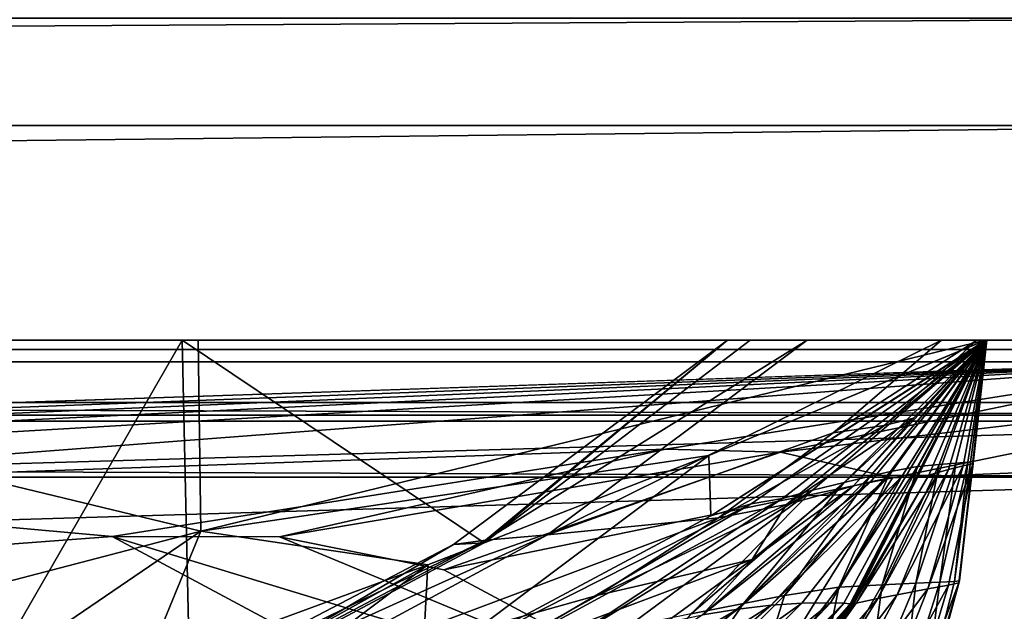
# Model space of a CAD drawing. Header units: metres. Extents: x -1004 to 0, y -708 to 0.
# Tile 115 of 119: x -123 to -77, y -64 to -36. Entities that reach past the tile are written whole.
import ezdxf

# ---------------------------------------------------------------- set-up
doc = ezdxf.new("R2010")
doc.units = ezdxf.units.M

msp = doc.modelspace()

# ---------------------------------------------------------------- linework, layer by layer
at = {"layer": 'top'}
for points in [[(-944.366821, -36.297203, 2063.059814), (-943.0271, -41.297203, 2063.059814), (-59.687374, -36.297272, 2063.059814)], [(-944.366821, -36.297203, 163.059692), (-59.687374, -36.297272, 163.059692), (-943.0271, -41.297203, 163.059692)], [(-59.687374, -36.297272, 2063.059814), (-943.0271, -41.297203, 2063.059814), (-61.027081, -41.297325, 2063.059814)], [(-59.687374, -36.297272, 163.059692), (-61.027081, -41.297325, 163.059692), (-943.0271, -41.297203, 163.059692)], [(-943.0271, -41.297203, 2063.059814), (-943.0271, -51.297203, 2063.059814), (-61.027081, -41.297325, 2063.059814)], [(-943.0271, -41.297203, 163.059692), (-61.027081, -41.297325, 163.059692), (-943.0271, -51.297203, 163.059692)], [(-61.027081, -41.297325, 2063.059814), (-943.0271, -51.297203, 2063.059814), (-61.026958, -51.297203, 2063.059814)], [(-61.027081, -41.297325, 163.059692), (-61.026958, -51.297203, 163.059692), (-943.0271, -51.297203, 163.059692)], [(-61.026958, -51.297203, 163.059692), (-726.290894, -51.297203, 197.247162), (-943.0271, -51.297203, 163.059692)], [(-943.0271, -51.297203, 2063.059814), (-454.791016, -51.297203, 2034.755859), (-61.026958, -51.297203, 2063.059814)], [(-685.753662, -51.297203, 203.297897), (-726.290894, -51.297203, 197.247162), (-61.026958, -51.297203, 163.059692)], [(-645.897888, -51.297203, 212.02446), (-685.753662, -51.297203, 203.297897), (-61.026958, -51.297203, 163.059692)], [(-606.984619, -51.297203, 223.321609), (-645.897888, -51.297203, 212.02446), (-61.026958, -51.297203, 163.059692)], [(-61.026958, -51.297203, 163.059692), (-560.671692, -51.297203, 236.582306), (-606.984619, -51.297203, 223.321609)], [(-513.096741, -51.297203, 246.445267), (-560.671692, -51.297203, 236.582306), (-61.026958, -51.297203, 163.059692)], [(-464.643982, -51.297203, 252.752304), (-513.096741, -51.297203, 246.445267), (-61.026958, -51.297203, 163.059692)], [(-61.026958, -51.297203, 163.059692), (-415.720428, -51.297203, 255.404053), (-464.643982, -51.297203, 252.752304)], [(-454.791016, -51.297203, 2034.755859), (-401.712341, -51.297203, 2034.728882), (-61.026958, -51.297203, 2063.059814)], [(-366.736115, -51.297203, 254.363144), (-415.720428, -51.297203, 255.404053), (-61.026958, -51.297203, 163.059692)], [(-61.026958, -51.297203, 2063.059814), (-401.712341, -51.297203, 2034.728882), (-348.695831, -51.297203, 2032.160278)], [(-318.102081, -51.297203, 249.653427), (-366.736115, -51.297203, 254.363144), (-61.026958, -51.297203, 163.059692)], [(-348.695831, -51.297203, 2032.160278), (-295.863129, -51.297203, 2027.056274), (-61.026958, -51.297203, 2063.059814)], [(-61.026958, -51.297203, 163.059692), (-270.228455, -51.297203, 241.360825), (-318.102081, -51.297203, 249.653427)], [(-295.863129, -51.297203, 2027.056274), (-141.656616, -51.297203, 2038.440186), (-61.026958, -51.297203, 2063.059814)], [(-223.504333, -51.297203, 229.630814), (-270.228455, -51.297203, 241.360825), (-61.026958, -51.297203, 163.059692)], [(-187.850647, -51.297203, 220.787033), (-223.504333, -51.297203, 229.630814), (-61.026958, -51.297203, 163.059692)], [(-61.026958, -51.297203, 163.059692), (-151.488739, -51.297203, 214.798431), (-187.850647, -51.297203, 220.787033)], [(-150.668106, -69.606842, 221.41188), (-151.488739, -51.297203, 214.798431), (-114.632568, -60.196255, 214.972534)], [(-151.488739, -51.297203, 214.798431), (-114.764458, -51.297203, 211.736221), (-114.632568, -60.196255, 214.972534)], [(-114.764458, -51.297203, 211.736221), (-151.488739, -51.297203, 214.798431), (-61.026958, -51.297203, 163.059692)], [(-141.656616, -51.297203, 2038.440186), (-127.740379, -72.510208, 2037.323853), (-115.503357, -51.297203, 2042.914429)], [(-61.026958, -51.297203, 2063.059814), (-141.656616, -51.297203, 2038.440186), (-115.503357, -51.297203, 2042.914429)], [(-127.740379, -72.510208, 2037.323853), (-115.135071, -68.038879, 2039.985474), (-115.503357, -51.297203, 2042.914429)], [(-115.503357, -51.297203, 2042.914429), (-115.135071, -68.038879, 2039.985474), (-101.442726, -60.734818, 2042.679321)], [(-101.442726, -60.734818, 2042.679321), (-89.060715, -51.297203, 2045.059937), (-115.503357, -51.297203, 2042.914429)], [(-115.503357, -51.297203, 2042.914429), (-89.060715, -51.297203, 2045.059937), (-61.026958, -51.297203, 2063.059814)], [(-114.632568, -60.196255, 214.972534), (-114.764458, -51.297203, 211.736221), (-78.098579, -51.297203, 211.613205)], [(-78.098579, -51.297203, 211.613205), (-114.764458, -51.297203, 211.736221), (-61.026958, -51.297203, 163.059692)], [(-114.632568, -60.196255, 214.972534), (-78.098579, -51.297203, 211.613205), (-90.986275, -56.663837, 437.535187)], [(-101.442726, -60.734818, 2042.679321), (-102.866547, -60.808197, 1961.675781), (-90.105057, -51.297203, 1961.813721)], [(-90.105057, -51.297203, 1961.813721), (-102.866547, -60.808197, 1961.675781), (-101.377548, -60.618221, 1920.003662)], [(-89.060715, -51.297203, 2045.059937), (-101.442726, -60.734818, 2042.679321), (-90.105057, -51.297203, 1961.813721)], [(-86.395973, -51.297203, 1878.55481), (-101.377548, -60.618221, 1920.003662), (-98.499115, -60.363892, 1878.403809)], [(-86.395973, -51.297203, 1878.55481), (-90.105057, -51.297203, 1961.813721), (-101.377548, -60.618221, 1920.003662)], [(-80.137329, -51.297203, 1795.358276), (-98.499115, -60.363892, 1878.403809), (-85.190804, -55.613125, 1795.383545)], [(-80.137329, -51.297203, 1795.358276), (-86.395973, -51.297203, 1878.55481), (-98.499115, -60.363892, 1878.403809)], [(-90.986275, -56.663837, 437.535187), (-78.098579, -51.297203, 211.613205), (-78.074837, -51.297203, 437.533417)], [(-90.89106, -59.478401, 663.184875), (-90.986275, -56.663837, 437.535187), (-78.074837, -51.297203, 437.533417)], [(-90.89106, -59.478401, 663.184875), (-78.027199, -51.297203, 697.926086), (-89.006691, -58.918831, 697.814209)], [(-90.89106, -59.478401, 663.184875), (-78.027199, -51.297203, 663.399414), (-78.027199, -51.297203, 697.926086)], [(-78.027199, -51.297203, 663.399414), (-90.89106, -59.478401, 663.184875), (-78.074837, -51.297203, 437.533417)], [(-89.060715, -51.297203, 2045.059937), (-90.105057, -51.297203, 1961.813721), (-61.026958, -51.297203, 2063.059814)], [(-61.026958, -51.297203, 2063.059814), (-90.105057, -51.297203, 1961.813721), (-86.395973, -51.297203, 1878.55481)], [(-89.006691, -58.918831, 697.814209), (-78.027168, -51.297203, 732.452759), (-87.55014, -58.678204, 732.452759)], [(-89.006691, -58.918831, 697.814209), (-78.027199, -51.297203, 697.926086), (-78.027168, -51.297203, 732.452759)], [(-87.55014, -58.678204, 732.452759), (-78.027168, -51.297203, 763.891968), (-86.150093, -58.277206, 763.216919)], [(-87.55014, -58.678204, 732.452759), (-78.027168, -51.297203, 732.452759), (-78.027168, -51.297203, 763.891968)], [(-86.395973, -51.297203, 1878.55481), (-80.137329, -51.297203, 1795.358276), (-61.026958, -51.297203, 2063.059814)], [(-86.150093, -58.277206, 763.216919), (-78.027168, -51.297203, 763.891968), (-84.678894, -57.92382, 804.436951)], [(-85.316956, -63.528893, 1608.418701), (-84.692535, -63.553036, 1597.997437), (-78.027199, -51.297203, 1596.826538)], [(-78.027199, -51.297203, 1596.826538), (-78.027199, -51.297203, 1607.204468), (-85.316956, -63.528893, 1608.418701)], [(-78.027199, -51.297203, 1607.204468), (-81.985077, -57.650463, 1628.695557), (-85.316956, -63.528893, 1608.418701)], [(-78.50383, -51.297203, 1753.529663), (-85.190804, -55.613125, 1795.383545), (-82.806488, -55.269844, 1753.663208)], [(-78.50383, -51.297203, 1753.529663), (-80.137329, -51.297203, 1795.358276), (-85.190804, -55.613125, 1795.383545)], [(-84.692535, -63.553036, 1597.997437), (-78.027199, -51.297203, 1591.675659), (-78.027199, -51.297203, 1596.826538)], [(-84.390335, -63.572571, 1592.785645), (-78.027199, -51.297203, 1591.675659), (-84.692535, -63.553036, 1597.997437)], [(-78.027168, -51.297203, 763.891968), (-78.027168, -51.297203, 805.26825), (-84.678894, -57.92382, 804.436951)], [(-84.678894, -57.92382, 804.436951), (-78.027168, -51.297203, 805.26825), (-83.469261, -57.636574, 845.653137)], [(-84.315826, -63.578297, 1591.4823), (-78.027199, -51.297203, 1590.388062), (-84.390335, -63.572571, 1592.785645)], [(-78.027199, -51.297203, 1590.388062), (-78.027199, -51.297203, 1591.675659), (-84.390335, -63.572571, 1592.785645)], [(-84.280197, -63.590012, 1590.803955), (-78.027199, -51.297203, 1589.744385), (-84.315826, -63.578297, 1591.4823)], [(-78.027199, -51.297203, 1589.744385), (-78.027199, -51.297203, 1590.388062), (-84.315826, -63.578297, 1591.4823)], [(-84.246239, -63.58263, 1590.160522), (-78.027199, -51.297203, 1589.100586), (-84.280197, -63.590012, 1590.803955)], [(-84.280197, -63.590012, 1590.803955), (-78.027199, -51.297203, 1589.100586), (-78.027199, -51.297203, 1589.744385)], [(-78.027199, -51.297203, 1669.833008), (-84.24884, -58.085838, 1691.247192), (-83.44474, -57.8909, 1670.396606)], [(-78.027199, -51.297203, 1669.833008), (-78.027199, -51.297203, 1690.740112), (-84.24884, -58.085838, 1691.247192)], [(-78.027199, -51.297203, 1690.740112), (-81.4524, -54.922527, 1711.892578), (-84.24884, -58.085838, 1691.247192)], [(-84.246239, -63.58263, 1590.160522), (-80.738548, -57.578323, 1587.067139), (-78.027199, -51.297203, 1589.100586)], [(-78.027168, -51.297203, 805.26825), (-78.027168, -51.297203, 846.564087), (-83.469261, -57.636574, 845.653137)], [(-83.469261, -57.636574, 845.653137), (-78.027168, -51.297203, 846.564087), (-82.522896, -57.417816, 886.868103)], [(-78.027199, -51.297203, 1648.941406), (-83.44474, -57.8909, 1670.396606), (-82.689865, -57.746292, 1649.546021)], [(-78.027199, -51.297203, 1648.941406), (-78.027199, -51.297203, 1669.833008), (-83.44474, -57.8909, 1670.396606)], [(-78.027222, -51.297203, 1711.662476), (-82.806488, -55.269844, 1753.663208), (-81.4524, -54.922527, 1711.892578)], [(-78.027222, -51.297203, 1711.662476), (-78.50383, -51.297203, 1753.529663), (-82.806488, -55.269844, 1753.663208)], [(-78.027199, -51.297203, 1628.065308), (-82.689865, -57.746292, 1649.546021), (-81.985077, -57.650463, 1628.695557)], [(-78.027199, -51.297203, 1628.065308), (-78.027199, -51.297203, 1648.941406), (-82.689865, -57.746292, 1649.546021)], [(-78.027168, -51.297203, 846.564087), (-78.027054, -51.297203, 887.796936), (-82.522896, -57.417816, 886.868103)], [(-82.522896, -57.417816, 886.868103), (-78.027054, -51.297203, 887.796936), (-81.259254, -57.176662, 969.302856)], [(-78.027199, -51.297203, 1607.204468), (-78.027199, -51.297203, 1628.065308), (-81.985077, -57.650463, 1628.695557)], [(-78.027199, -51.297203, 1690.740112), (-78.027222, -51.297203, 1711.662476), (-81.4524, -54.922527, 1711.892578)], [(-78.027054, -51.297203, 887.796936), (-78.027054, -51.297203, 970.19519), (-81.259254, -57.176662, 969.302856)], [(-81.259254, -57.176662, 969.302856), (-78.027054, -51.297203, 970.19519), (-80.252495, -57.087456, 1050.91333)], [(-80.738548, -57.578323, 1587.067139), (-78.027199, -51.297203, 1586.525879), (-78.027199, -51.297203, 1589.100586)], [(-80.24939, -57.440498, 1566.559448), (-78.027199, -51.297203, 1565.938599), (-80.738548, -57.578323, 1587.067139)], [(-78.027199, -51.297203, 1565.938599), (-78.027199, -51.297203, 1586.525879), (-80.738548, -57.578323, 1587.067139)], [(-78.027054, -51.297203, 970.19519), (-78.027138, -51.297203, 1051.575073), (-80.252495, -57.087456, 1050.91333)], [(-80.252495, -57.087456, 1050.91333), (-78.027138, -51.297203, 1051.575073), (-79.470009, -57.020172, 1132.873657)], [(-79.818199, -57.324867, 1545.981201), (-78.027199, -51.297203, 1545.369629), (-80.24939, -57.440498, 1566.559448)], [(-78.027199, -51.297203, 1545.369629), (-78.027199, -51.297203, 1565.938599), (-80.24939, -57.440498, 1566.559448)], [(-80.137329, -51.297203, 1795.358276), (-78.50383, -51.297203, 1753.529663), (-61.026958, -51.297203, 2063.059814)], [(-79.129654, -57.151718, 1504.604736), (-78.027199, -51.297203, 1504.287109), (-79.818199, -57.324867, 1545.981201)], [(-78.027199, -51.297203, 1504.287109), (-78.027199, -51.297203, 1545.369629), (-79.818199, -57.324867, 1545.981201)], [(-79.306656, -62.50948, 1378.554321), (-79.54393, -62.536911, 1297.646729), (-78.027206, -51.297203, 1378.559692)], [(-79.54393, -62.536911, 1297.646729), (-78.910095, -56.97337, 1215.220337), (-78.027206, -51.297203, 1378.559692)], [(-78.027138, -51.297203, 1051.575073), (-78.027054, -51.297203, 1133.352905), (-79.470009, -57.020172, 1132.873657)], [(-79.470009, -57.020172, 1132.873657), (-78.027054, -51.297203, 1133.352905), (-78.910095, -56.97337, 1215.220337)], [(-79.306656, -62.50948, 1378.554321), (-78.027206, -51.297203, 1378.559692), (-79.337585, -62.60321, 1420.879272)], [(-78.027206, -51.297203, 1378.559692), (-78.027199, -51.297203, 1420.924683), (-79.337585, -62.60321, 1420.879272)], [(-79.337585, -62.60321, 1420.879272), (-78.027199, -51.297203, 1420.924683), (-78.673325, -57.042675, 1462.920166)], [(-78.673325, -57.042675, 1462.920166), (-78.027199, -51.297203, 1462.875977), (-79.129654, -57.151718, 1504.604736)], [(-78.027199, -51.297203, 1462.875977), (-78.027199, -51.297203, 1504.287109), (-79.129654, -57.151718, 1504.604736)], [(-78.027206, -51.297203, 1378.559692), (-78.910095, -56.97337, 1215.220337), (-78.027161, -51.297203, 1215.581787)], [(-78.910095, -56.97337, 1215.220337), (-78.027054, -51.297203, 1133.352905), (-78.027161, -51.297203, 1215.581787)], [(-78.027199, -51.297203, 1420.924683), (-78.027199, -51.297203, 1462.875977), (-78.673325, -57.042675, 1462.920166)], [(-61.026958, -51.297203, 2063.059814), (-78.50383, -51.297203, 1753.529663), (-78.027222, -51.297203, 1711.662476)], [(-61.026958, -51.297203, 163.059692), (-78.074837, -51.297203, 437.533417), (-78.098579, -51.297203, 211.613205)], [(-78.027199, -51.297203, 663.399414), (-78.074837, -51.297203, 437.533417), (-61.026958, -51.297203, 163.059692)], [(-78.027222, -51.297203, 1711.662476), (-78.027199, -51.297203, 1690.740112), (-61.026958, -51.297203, 2063.059814)], [(-78.027206, -51.297203, 1378.559692), (-78.027161, -51.297203, 1215.581787), (-61.026958, -51.297203, 2063.059814)], [(-78.027199, -51.297203, 1420.924683), (-78.027206, -51.297203, 1378.559692), (-61.026958, -51.297203, 2063.059814)], [(-78.027199, -51.297203, 1690.740112), (-78.027199, -51.297203, 1669.833008), (-61.026958, -51.297203, 2063.059814)], [(-61.026958, -51.297203, 2063.059814), (-78.027199, -51.297203, 1669.833008), (-78.027199, -51.297203, 1648.941406)], [(-78.027199, -51.297203, 1648.941406), (-78.027199, -51.297203, 1628.065308), (-61.026958, -51.297203, 2063.059814)], [(-78.027199, -51.297203, 1628.065308), (-78.027199, -51.297203, 1607.204468), (-61.026958, -51.297203, 2063.059814)], [(-61.026958, -51.297203, 2063.059814), (-78.027199, -51.297203, 1607.204468), (-78.027199, -51.297203, 1596.826538)], [(-78.027199, -51.297203, 1596.826538), (-78.027199, -51.297203, 1591.675659), (-61.026958, -51.297203, 2063.059814)], [(-78.027199, -51.297203, 1591.675659), (-78.027199, -51.297203, 1590.388062), (-61.026958, -51.297203, 2063.059814)], [(-61.026958, -51.297203, 2063.059814), (-78.027199, -51.297203, 1590.388062), (-78.027199, -51.297203, 1589.744385)], [(-78.027199, -51.297203, 1589.744385), (-78.027199, -51.297203, 1589.100586), (-61.026958, -51.297203, 2063.059814)], [(-78.027199, -51.297203, 1589.100586), (-78.027199, -51.297203, 1586.525879), (-61.026958, -51.297203, 2063.059814)], [(-61.026958, -51.297203, 2063.059814), (-78.027199, -51.297203, 1586.525879), (-78.027199, -51.297203, 1565.938599)], [(-78.027199, -51.297203, 1565.938599), (-78.027199, -51.297203, 1545.369629), (-61.026958, -51.297203, 2063.059814)], [(-78.027199, -51.297203, 1545.369629), (-78.027199, -51.297203, 1504.287109), (-61.026958, -51.297203, 2063.059814)], [(-61.026958, -51.297203, 2063.059814), (-78.027199, -51.297203, 1504.287109), (-78.027199, -51.297203, 1462.875977)], [(-78.027199, -51.297203, 1462.875977), (-78.027199, -51.297203, 1420.924683), (-61.026958, -51.297203, 2063.059814)], [(-61.026958, -51.297203, 163.059692), (-78.027168, -51.297203, 732.452759), (-78.027199, -51.297203, 697.926086)], [(-78.027199, -51.297203, 697.926086), (-78.027199, -51.297203, 663.399414), (-61.026958, -51.297203, 163.059692)], [(-78.027054, -51.297203, 887.796936), (-78.027168, -51.297203, 846.564087), (-61.026958, -51.297203, 163.059692)], [(-61.026958, -51.297203, 163.059692), (-78.027168, -51.297203, 846.564087), (-78.027168, -51.297203, 805.26825)], [(-78.027168, -51.297203, 805.26825), (-78.027168, -51.297203, 763.891968), (-61.026958, -51.297203, 163.059692)], [(-78.027168, -51.297203, 763.891968), (-78.027168, -51.297203, 732.452759), (-61.026958, -51.297203, 163.059692)], [(-78.027161, -51.297203, 1215.581787), (-78.027054, -51.297203, 1133.352905), (-61.026958, -51.297203, 2063.059814)], [(-78.027054, -51.297203, 1133.352905), (-78.027138, -51.297203, 1051.575073), (-61.026958, -51.297203, 163.059692)], [(-61.026958, -51.297203, 163.059692), (-78.027138, -51.297203, 1051.575073), (-78.027054, -51.297203, 970.19519)], [(-61.026958, -51.297203, 2063.059814), (-78.027054, -51.297203, 1133.352905), (-61.026958, -51.297203, 163.059692)], [(-78.027054, -51.297203, 970.19519), (-78.027054, -51.297203, 887.796936), (-61.026958, -51.297203, 163.059692)], [(-81.4524, -54.922527, 1711.892578), (-87.364365, -58.958767, 1753.769043), (-85.101265, -58.332657, 1712.097412)], [(-81.4524, -54.922527, 1711.892578), (-82.806488, -55.269844, 1753.663208), (-87.364365, -58.958767, 1753.769043)], [(-84.24884, -58.085838, 1691.247192), (-81.4524, -54.922527, 1711.892578), (-85.101265, -58.332657, 1712.097412)], [(-82.806488, -55.269844, 1753.663208), (-90.532158, -59.579765, 1795.377441), (-87.364365, -58.958767, 1753.769043)], [(-82.806488, -55.269844, 1753.663208), (-85.190804, -55.613125, 1795.383545), (-90.532158, -59.579765, 1795.377441)], [(-85.190804, -55.613125, 1795.383545), (-98.499115, -60.363892, 1878.403809), (-90.532158, -59.579765, 1795.377441)], [(-104.067223, -61.768188, 437.536407), (-114.632568, -60.196255, 214.972534), (-90.986275, -56.663837, 437.535187)], [(-90.89106, -59.478401, 663.184875), (-104.329102, -66.678337, 662.99646), (-90.986275, -56.663837, 437.535187)], [(-104.329102, -66.678337, 662.99646), (-104.067223, -61.768188, 437.536407), (-90.986275, -56.663837, 437.535187)], [(-82.522896, -57.417816, 886.868103), (-81.259254, -57.176662, 969.302856), (-84.922729, -62.79808, 968.397766)], [(-84.922729, -62.79808, 968.397766), (-81.259254, -57.176662, 969.302856), (-82.906372, -62.694687, 1050.244751)], [(-81.259254, -57.176662, 969.302856), (-80.252495, -57.087456, 1050.91333), (-82.906372, -62.694687, 1050.244751)], [(-82.906372, -62.694687, 1050.244751), (-80.252495, -57.087456, 1050.91333), (-81.339783, -62.61808, 1132.390869)], [(-80.780693, -62.880394, 1504.747681), (-79.129654, -57.151718, 1504.604736), (-82.209045, -63.153648, 1546.29541)], [(-79.129654, -57.151718, 1504.604736), (-79.818199, -57.324867, 1545.981201), (-82.209045, -63.153648, 1546.29541)], [(-80.252495, -57.087456, 1050.91333), (-79.470009, -57.020172, 1132.873657), (-81.339783, -62.61808, 1132.390869)], [(-81.339783, -62.61808, 1132.390869), (-79.470009, -57.020172, 1132.873657), (-80.219582, -62.565582, 1214.856934)], [(-79.824455, -62.705322, 1462.942871), (-78.673325, -57.042675, 1462.920166), (-80.780693, -62.880394, 1504.747681)], [(-78.673325, -57.042675, 1462.920166), (-79.129654, -57.151718, 1504.604736), (-80.780693, -62.880394, 1504.747681)], [(-79.470009, -57.020172, 1132.873657), (-78.910095, -56.97337, 1215.220337), (-80.219582, -62.565582, 1214.856934)], [(-80.219582, -62.565582, 1214.856934), (-78.910095, -56.97337, 1215.220337), (-79.54393, -62.536911, 1297.646729)], [(-78.673325, -57.042675, 1462.920166), (-79.824455, -62.705322, 1462.942871), (-79.337585, -62.60321, 1420.879272)], [(-82.689865, -57.746292, 1649.546021), (-89.624275, -63.823048, 1670.875244), (-88.082504, -63.639038, 1650.071289)], [(-82.689865, -57.746292, 1649.546021), (-83.44474, -57.8909, 1670.396606), (-89.624275, -63.823048, 1670.875244)], [(-84.678894, -57.92382, 804.436951), (-83.469261, -57.636574, 845.653137), (-89.368416, -63.558098, 844.733032)], [(-89.368416, -63.558098, 844.733032), (-83.469261, -57.636574, 845.653137), (-87.462624, -63.188725, 885.926025)], [(-81.985077, -57.650463, 1628.695557), (-88.082504, -63.639038, 1650.071289), (-86.646233, -63.541843, 1629.251831)], [(-81.985077, -57.650463, 1628.695557), (-82.689865, -57.746292, 1649.546021), (-88.082504, -63.639038, 1650.071289)], [(-83.469261, -57.636574, 845.653137), (-82.522896, -57.417816, 886.868103), (-87.462624, -63.188725, 885.926025)], [(-87.462624, -63.188725, 885.926025), (-82.522896, -57.417816, 886.868103), (-84.922729, -62.79808, 968.397766)], [(-85.316956, -63.528893, 1608.418701), (-81.985077, -57.650463, 1628.695557), (-86.646233, -63.541843, 1629.251831)], [(-84.111519, -63.552837, 1587.588135), (-80.738548, -57.578323, 1587.067139), (-84.246239, -63.58263, 1590.160522)], [(-83.100845, -63.33569, 1566.973511), (-80.24939, -57.440498, 1566.559448), (-84.111519, -63.552837, 1587.588135)], [(-80.24939, -57.440498, 1566.559448), (-80.738548, -57.578323, 1587.067139), (-84.111519, -63.552837, 1587.588135)], [(-82.209045, -63.153648, 1546.29541), (-79.818199, -57.324867, 1545.981201), (-83.100845, -63.33569, 1566.973511)], [(-79.818199, -57.324867, 1545.981201), (-80.24939, -57.440498, 1566.559448), (-83.100845, -63.33569, 1566.973511)], [(-86.150093, -58.277206, 763.216919), (-84.678894, -57.92382, 804.436951), (-91.805084, -64.045578, 803.599854)], [(-91.805084, -64.045578, 803.599854), (-84.678894, -57.92382, 804.436951), (-89.368416, -63.558098, 844.733032)], [(-83.44474, -57.8909, 1670.396606), (-91.270256, -64.096619, 1691.662354), (-89.624275, -63.823048, 1670.875244)], [(-83.44474, -57.8909, 1670.396606), (-84.24884, -58.085838, 1691.247192), (-91.270256, -64.096619, 1691.662354)], [(-84.24884, -58.085838, 1691.247192), (-88.962372, -61.517399, 1712.276978), (-91.270256, -64.096619, 1691.662354)], [(-85.101265, -58.332657, 1712.097412), (-88.962372, -61.517399, 1712.276978), (-84.24884, -58.085838, 1691.247192)], [(-100.508865, -65.712364, 697.705688), (-87.55014, -58.678204, 732.452759), (-97.605591, -65.358475, 732.452759)], [(-100.508865, -65.712364, 697.705688), (-89.006691, -58.918831, 697.814209), (-87.55014, -58.678204, 732.452759)], [(-97.605591, -65.358475, 732.452759), (-86.150093, -58.277206, 763.216919), (-94.769196, -64.646645, 762.538696)], [(-97.605591, -65.358475, 732.452759), (-87.55014, -58.678204, 732.452759), (-86.150093, -58.277206, 763.216919)], [(-94.769196, -64.646645, 762.538696), (-86.150093, -58.277206, 763.216919), (-91.805084, -64.045578, 803.599854)], [(-85.101265, -58.332657, 1712.097412), (-87.364365, -58.958767, 1753.769043), (-88.962372, -61.517399, 1712.276978)], [(-104.329102, -66.678337, 662.99646), (-89.006691, -58.918831, 697.814209), (-100.508865, -65.712364, 697.705688)], [(-104.329102, -66.678337, 662.99646), (-90.89106, -59.478401, 663.184875), (-89.006691, -58.918831, 697.814209)], [(-87.364365, -58.958767, 1753.769043), (-96.13903, -63.181301, 1795.340332), (-88.962372, -61.517399, 1712.276978)], [(-87.364365, -58.958767, 1753.769043), (-90.532158, -59.579765, 1795.377441), (-96.13903, -63.181301, 1795.340332)], [(-90.532158, -59.579765, 1795.377441), (-111.823273, -67.567825, 1878.153931), (-96.13903, -63.181301, 1795.340332)], [(-90.532158, -59.579765, 1795.377441), (-98.499115, -60.363892, 1878.403809), (-111.823273, -67.567825, 1878.153931)], [(-150.668106, -69.606842, 221.41188), (-114.632568, -60.196255, 214.972534), (-130.655045, -71.108345, 437.537506)], [(-130.655045, -71.108345, 437.537506), (-114.632568, -60.196255, 214.972534), (-117.285789, -66.625572, 437.53717)], [(-117.285789, -66.625572, 437.53717), (-114.632568, -60.196255, 214.972534), (-104.067223, -61.768188, 437.536407)], [(-98.499115, -60.363892, 1878.403809), (-115.194756, -67.926575, 1919.768311), (-111.823273, -67.567825, 1878.153931)], [(-98.499115, -60.363892, 1878.403809), (-101.377548, -60.618221, 1920.003662), (-115.194756, -67.926575, 1919.768311)], [(-102.866547, -60.808197, 1961.675781), (-116.966408, -68.183815, 1961.491211), (-101.377548, -60.618221, 1920.003662)], [(-101.377548, -60.618221, 1920.003662), (-116.966408, -68.183815, 1961.491211), (-115.194756, -67.926575, 1919.768311)], [(-115.135071, -68.038879, 2039.985474), (-116.966408, -68.183815, 1961.491211), (-102.866547, -60.808197, 1961.675781)], [(-101.442726, -60.734818, 2042.679321), (-115.135071, -68.038879, 2039.985474), (-102.866547, -60.808197, 1961.675781)], [(-129.771561, -76.091797, 627.760681), (-117.285789, -66.625572, 437.53717), (-104.067223, -61.768188, 437.536407)], [(-116.885582, -71.385643, 627.637451), (-129.771561, -76.091797, 627.760681), (-104.067223, -61.768188, 437.536407)], [(-116.885582, -71.385643, 627.637451), (-104.067223, -61.768188, 437.536407), (-104.329102, -66.678337, 662.99646)], [(-88.962372, -61.517399, 1712.276978), (-101.983879, -66.399879, 1795.272949), (-93.01902, -64.462494, 1712.430908)], [(-88.962372, -61.517399, 1712.276978), (-96.13903, -63.181301, 1795.340332), (-101.983879, -66.399879, 1795.272949)], [(-91.270256, -64.096619, 1691.662354), (-88.962372, -61.517399, 1712.276978), (-93.01902, -64.462494, 1712.430908)], [(-87.462624, -63.188725, 885.926025), (-84.922729, -62.79808, 968.397766), (-88.993011, -68.122505, 967.48584)], [(-88.993011, -68.122505, 967.48584), (-84.922729, -62.79808, 968.397766), (-85.969788, -68.078094, 1049.573853)], [(-84.922729, -62.79808, 968.397766), (-82.906372, -62.694687, 1050.244751), (-85.969788, -68.078094, 1049.573853)], [(-85.969788, -68.078094, 1049.573853), (-82.906372, -62.694687, 1050.244751), (-83.62207, -68.048103, 1131.907959)], [(-82.906372, -62.694687, 1050.244751), (-81.339783, -62.61808, 1132.390869), (-83.62207, -68.048103, 1131.907959)], [(-83.62207, -68.048103, 1131.907959), (-81.339783, -62.61808, 1132.390869), (-81.944862, -68.028831, 1214.494385)], [(-81.469215, -68.232391, 1462.94519), (-79.824455, -62.705322, 1462.942871), (-82.963234, -68.42218, 1504.859741)], [(-79.824455, -62.705322, 1462.942871), (-80.780693, -62.880394, 1504.747681), (-82.963234, -68.42218, 1504.859741)], [(-82.282188, -73.395493, 1378.543823), (-79.306656, -62.50948, 1378.554321), (-82.476097, -73.488136, 1420.786987)], [(-79.306656, -62.50948, 1378.554321), (-79.337585, -62.60321, 1420.879272), (-82.476097, -73.488136, 1420.786987)], [(-82.476097, -73.488136, 1420.786987), (-79.337585, -62.60321, 1420.879272), (-81.469215, -68.232391, 1462.94519)], [(-82.282188, -73.395493, 1378.543823), (-80.935005, -68.019943, 1297.329224), (-79.306656, -62.50948, 1378.554321)], [(-81.339783, -62.61808, 1132.390869), (-80.219582, -62.565582, 1214.856934), (-81.944862, -68.028831, 1214.494385)], [(-81.944862, -68.028831, 1214.494385), (-80.219582, -62.565582, 1214.856934), (-80.935005, -68.019943, 1297.329224)], [(-79.337585, -62.60321, 1420.879272), (-79.824455, -62.705322, 1462.942871), (-81.469215, -68.232391, 1462.94519)], [(-80.935005, -68.019943, 1297.329224), (-79.54393, -62.536911, 1297.646729), (-79.306656, -62.50948, 1378.554321)], [(-80.219582, -62.565582, 1214.856934), (-79.54393, -62.536911, 1297.646729), (-80.935005, -68.019943, 1297.329224)], [(-96.13903, -63.181301, 1795.340332), (-111.823273, -67.567825, 1878.153931), (-101.983879, -66.399879, 1795.272949)], [(-89.368416, -63.558098, 844.733032), (-87.462624, -63.188725, 885.926025), (-92.815308, -68.571884, 884.97644)], [(-92.815308, -68.571884, 884.97644), (-87.462624, -63.188725, 885.926025), (-88.993011, -68.122505, 967.48584)], [(-85.1726, -68.713577, 1546.568115), (-82.209045, -63.153648, 1546.29541), (-86.547501, -68.908012, 1567.340942)], [(-82.209045, -63.153648, 1546.29541), (-83.100845, -63.33569, 1566.973511), (-86.547501, -68.908012, 1567.340942)], [(-82.963234, -68.42218, 1504.859741), (-80.780693, -62.880394, 1504.747681), (-85.1726, -68.713577, 1546.568115)], [(-80.780693, -62.880394, 1504.747681), (-82.209045, -63.153648, 1546.29541), (-85.1726, -68.713577, 1546.568115)], [(-88.082504, -63.639038, 1650.071289), (-96.471497, -68.99791, 1671.262207), (-94.12648, -68.884399, 1650.511108)], [(-88.082504, -63.639038, 1650.071289), (-89.624275, -63.823048, 1670.875244), (-96.471497, -68.99791, 1671.262207)], [(-91.805084, -64.045578, 803.599854), (-89.368416, -63.558098, 844.733032), (-95.688721, -69.023659, 843.809265)], [(-95.688721, -69.023659, 843.809265), (-89.368416, -63.558098, 844.733032), (-92.815308, -68.571884, 884.97644)], [(-91.945854, -68.884422, 1629.729004), (-95.120056, -73.933136, 1609.340088), (-85.316956, -63.528893, 1608.418701)], [(-95.120056, -73.933136, 1609.340088), (-84.692535, -63.553036, 1597.997437), (-85.316956, -63.528893, 1608.418701)], [(-93.856125, -74.140877, 1598.935059), (-84.692535, -63.553036, 1597.997437), (-95.120056, -73.933136, 1609.340088)], [(-86.646233, -63.541843, 1629.251831), (-88.082504, -63.639038, 1650.071289), (-94.12648, -68.884399, 1650.511108)], [(-94.12648, -68.884399, 1650.511108), (-91.945854, -68.884422, 1629.729004), (-86.646233, -63.541843, 1629.251831)], [(-84.692535, -63.553036, 1597.997437), (-93.856125, -74.140877, 1598.935059), (-84.390335, -63.572571, 1592.785645)], [(-93.856125, -74.140877, 1598.935059), (-93.245148, -74.255882, 1593.729126), (-84.390335, -63.572571, 1592.785645)], [(-84.390335, -63.572571, 1592.785645), (-93.245148, -74.255882, 1593.729126), (-84.315826, -63.578297, 1591.4823)], [(-93.245148, -74.255882, 1593.729126), (-93.09462, -74.285866, 1592.42688), (-84.315826, -63.578297, 1591.4823)], [(-84.315826, -63.578297, 1591.4823), (-93.09462, -74.285866, 1592.42688), (-84.280197, -63.590012, 1590.803955)], [(-93.09462, -74.285866, 1592.42688), (-93.024147, -74.311012, 1591.717773), (-84.280197, -63.590012, 1590.803955)], [(-92.95314, -74.304871, 1591.067505), (-84.246239, -63.58263, 1590.160522), (-93.024147, -74.311012, 1591.717773)], [(-93.024147, -74.311012, 1591.717773), (-84.246239, -63.58263, 1590.160522), (-84.280197, -63.590012, 1590.803955)], [(-84.246239, -63.58263, 1590.160522), (-92.95314, -74.304871, 1591.067505), (-88.103737, -69.140938, 1588.057251)], [(-91.945854, -68.884422, 1629.729004), (-85.316956, -63.528893, 1608.418701), (-86.646233, -63.541843, 1629.251831)], [(-86.547501, -68.908012, 1567.340942), (-83.100845, -63.33569, 1566.973511), (-88.103737, -69.140938, 1588.057251)], [(-83.100845, -63.33569, 1566.973511), (-84.111519, -63.552837, 1587.588135), (-88.103737, -69.140938, 1588.057251)], [(-88.103737, -69.140938, 1588.057251), (-84.111519, -63.552837, 1587.588135), (-84.246239, -63.58263, 1590.160522)], [(-89.624275, -63.823048, 1670.875244), (-98.979576, -69.228477, 1691.97937), (-96.471497, -68.99791, 1671.262207)], [(-89.624275, -63.823048, 1670.875244), (-91.270256, -64.096619, 1691.662354), (-98.979576, -69.228477, 1691.97937)]]:
    msp.add_3dface(points, dxfattribs=at)
at = {"layer": 'top0123410'}
for points in [[(-991.024658, -13.027127, 2065.279785), (-952.32666, -51.725147, 2065.279785), (-13.024684, -13.027127, 2065.279785)], [(-952.32666, -51.725147, 2065.279785), (-51.722702, -51.725147, 2065.279785), (-13.024684, -13.027127, 2065.279785)], [(-988.024658, -16.027126, 2063.023682), (-16.024683, -16.027126, 2063.023682), (-949.855835, -54.196003, 2063.023682)], [(-949.855835, -54.196003, 2063.023682), (-16.024683, -16.027126, 2063.023682), (-54.193558, -54.196003, 2063.023682)], [(-51.722702, -51.725147, 2065.279785), (-952.32666, -51.725147, 2065.279785), (-54.78347, -54.785912, 2076.154297)], [(-952.32666, -51.725147, 2065.279785), (-949.265869, -54.785912, 2076.154297), (-54.78347, -54.785912, 2076.154297)], [(-946.368103, -57.683689, 2075.415039), (-949.855835, -54.196003, 2063.023682), (-57.681248, -57.683689, 2075.415039)], [(-949.855835, -54.196003, 2063.023682), (-54.193558, -54.196003, 2063.023682), (-57.681248, -57.683689, 2075.415039)], [(-54.78347, -54.785912, 2076.154297), (-949.265869, -54.785912, 2076.154297), (-948.983276, -55.06852, 2077.158447)], [(-948.983276, -55.06852, 2077.158447), (-55.070724, -55.06852, 2077.158447), (-54.78347, -54.785912, 2076.154297)], [(-948.983276, -55.06852, 2077.158447), (-942.551392, -80.844574, 2094.340576), (-55.070724, -55.06852, 2077.158447)], [(-942.551392, -80.844574, 2094.340576), (-61.497997, -80.844612, 2094.340576), (-55.070724, -55.06852, 2077.158447)], [(-946.368103, -57.683689, 2075.415039), (-57.681248, -57.683689, 2075.415039), (-939.832214, -84.262329, 2093.132324)], [(-57.681248, -57.683689, 2075.415039), (-64.764374, -86.017784, 2094.30249), (-939.832214, -84.262329, 2093.132324)]]:
    msp.add_3dface(points, dxfattribs=at)
at = {"layer": 'top0123459'}
for points in [[(-10, -10, 90), (-787.024658, -653.266907, 90), (-994.049377, -10, 90)], [(-217.024689, -653.266907, 90), (-787.024658, -653.266907, 90), (-10, -10, 90)], [(-10.00001, -694.05426, 90), (-217.024689, -653.266907, 90), (-10, -10, 90)], [(-980.601746, -15.487401, 163.059708), (-936.825439, -52.298347, 163.059708), (-23.447599, -15.487401, 163.059708)], [(-936.825439, -52.298347, 163.059708), (-67.223724, -52.298347, 163.059708), (-23.447599, -15.487401, 163.059708)], [(-936.825439, -52.298347, 163.059708), (-399.720367, -63.554554, 140.046005), (-67.223724, -52.298347, 163.059708)], [(-399.720367, -63.554554, 140.046005), (-348.574219, -62.955685, 140.056458), (-67.223724, -52.298347, 163.059708)], [(-67.223724, -52.298347, 163.059708), (-348.574219, -62.955685, 140.056458), (-297.435272, -62.117352, 140.071091)], [(-67.223724, -52.298347, 163.059708), (-297.435272, -62.117352, 140.071091), (-246.305878, -61.039639, 140.08989)], [(-195.188446, -59.722652, 140.112885), (-67.223724, -52.298347, 163.059708), (-246.305878, -61.039639, 140.08989)], [(-67.223724, -52.298347, 163.059708), (-195.188446, -59.722652, 140.112885), (-144.085388, -58.166527, 140.140045)], [(-92.999069, -56.371414, 140.171387), (-67.223724, -52.298347, 163.059708), (-144.085388, -58.166527, 140.140045)], [(-67.223724, -52.298347, 163.059708), (-92.999069, -56.371414, 140.171387), (-87.642776, -56.520439, 140.17128)], [(-61.512032, -53.434471, 163.059708), (-67.223724, -52.298347, 163.059708), (-87.642776, -56.520439, 140.17128)], [(-87.642776, -56.520439, 140.17128), (-82.41848, -57.711502, 140.157898), (-61.512032, -53.434471, 163.059708)], [(-82.41848, -57.711502, 140.157898), (-56.669895, -56.669888, 163.059708), (-61.512032, -53.434471, 163.059708)], [(-144.085388, -58.166527, 140.140045), (-118.774422, -60.444481, 117.283058), (-92.999069, -56.371414, 140.171387)], [(-92.999069, -56.371414, 140.171387), (-118.774422, -60.444481, 117.283058), (-110.973625, -60.455746, 117.28286)], [(-87.642776, -56.520439, 140.17128), (-92.999069, -56.371414, 140.171387), (-110.973625, -60.455746, 117.28286)], [(-110.973625, -60.455746, 117.28286), (-103.324921, -61.988533, 117.256104), (-87.642776, -56.520439, 140.17128)], [(-103.324921, -61.988533, 117.256104), (-82.41848, -57.711502, 140.157898), (-87.642776, -56.520439, 140.17128)], [(-89.641815, -69.326172, 117.128029), (-56.669895, -56.669888, 163.059708), (-82.41848, -57.711502, 140.157898)], [(-89.641815, -69.326172, 117.128029), (-79.806908, -81.338615, 116.91835), (-56.669895, -56.669888, 163.059708)], [(-79.806908, -81.338615, 116.91835), (-53.434479, -61.512028, 163.059708), (-56.669895, -56.669888, 163.059708)], [(-103.324921, -61.988533, 117.256104), (-89.641815, -69.326172, 117.128029), (-82.41848, -57.711502, 140.157898)], [(-166.596954, -64.034706, 117.22039), (-118.774422, -60.444481, 117.283058), (-144.085388, -58.166527, 140.140045)], [(-166.596954, -64.034706, 117.22039), (-79.806908, -81.338615, 116.91835), (-118.774422, -60.444481, 117.283058)], [(-79.806908, -81.338615, 116.91835), (-89.641815, -69.326172, 117.128029), (-118.774422, -60.444481, 117.283058)], [(-118.774422, -60.444481, 117.283058), (-89.641815, -69.326172, 117.128029), (-110.973625, -60.455746, 117.28286)], [(-89.641815, -69.326172, 117.128029), (-103.324921, -61.988533, 117.256104), (-110.973625, -60.455746, 117.28286)], [(-79.806908, -81.338615, 116.91835), (-75.318253, -96.200455, 116.658936), (-53.434479, -61.512028, 163.059708)]]:
    msp.add_3dface(points, dxfattribs=at)

doc.saveas('drawing.dxf')
